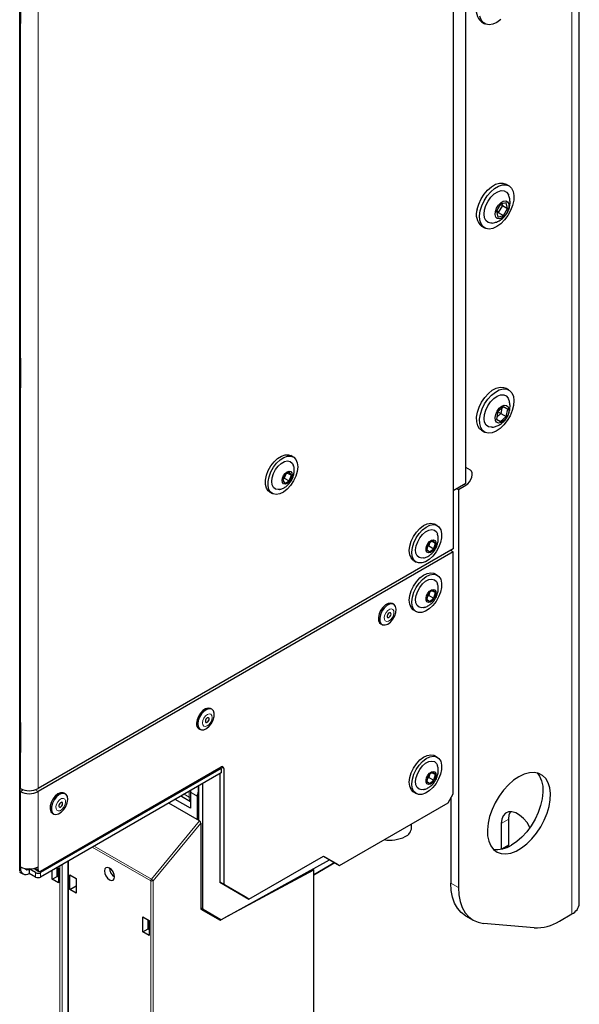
# Paper-space layout 'Blatt4' of a CAD drawing. Header units: millimetres. Extents: x 5 to 418, y 2 to 292.
# Tile 41 of 71: x 154 to 193, y 101 to 170. Entities that reach past the tile are written whole.
import ezdxf

# ---------------------------------------------------------------- set-up
doc = ezdxf.new("R2010")
doc.units = ezdxf.units.MM

psp = doc.layouts.new('Blatt4')

# ---------------------------------------------------------------- linework, layer by layer
at = {"color": 7, "linetype": 'Continuous', "lineweight": 25}
for p, q in [((193.174, 107.823), (193.174, 231.325)), ((185.237, 137.219), (185.237, 216.832)), ((185.237, 138.349), (185.237, 215.702)), ((184.353, 190.825), (184.353, 132.647)), ((154.022, 110.103), (154.022, 177.664)), ((154.054, 171.496), (154.054, 169.527)), ((154.035, 120.541), (154.035, 169.456)), ((154.054, 169.511), (154.054, 169.455)), ((186.332, 169.531), (186.544, 169.409)), ((188.244, 158.064), (188.032, 158.186)), ((187.667, 156.778), (187.373, 156.281)), ((187.79, 156.686), (187.496, 156.189)), ((187.79, 156.686), (187.626, 156.709)), ((188.059, 156.874), (187.667, 156.778)), ((187.761, 156.801), (187.79, 156.686)), ((187.79, 156.686), (188.157, 156.473)), ((187.863, 155.977), (188.157, 156.473)), ((188.157, 156.473), (188.059, 156.874)), ((187.373, 156.281), (187.471, 155.88)), ((187.397, 156.321), (187.496, 156.189)), ((187.496, 156.189), (187.401, 156.166)), ((187.471, 155.88), (187.863, 155.977)), ((187.496, 156.189), (187.863, 155.977)), ((186.332, 155.242), (186.544, 155.119)), ((154.054, 145.98), (154.054, 143.938)), ((154.054, 144.068), (154.035, 144.093)), ((188.244, 143.774), (188.032, 143.897)), ((187.478, 142.258), (187.37, 141.741)), ((187.684, 142.13), (187.399, 141.88)), ((187.684, 142.13), (187.477, 142.251)), ((187.873, 142.605), (187.478, 142.258)), ((187.763, 142.508), (187.684, 142.13)), ((187.684, 142.13), (188.052, 141.918)), ((187.87, 142.602), (188.16, 142.435)), ((188.16, 142.435), (187.873, 142.605)), ((188.052, 141.918), (188.16, 142.435)), ((187.37, 141.741), (187.657, 141.571)), ((187.657, 141.571), (188.052, 141.918)), ((186.332, 140.952), (186.544, 140.83)), ((173.158, 139.08), (172.981, 139.182)), ((172.571, 137.85), (172.415, 137.456)), ((172.624, 137.88), (172.518, 137.612)), ((172.877, 138.023), (172.571, 137.85)), ((172.759, 137.957), (173.027, 137.802)), ((173.027, 137.802), (172.877, 138.023)), ((185.55, 138.169), (185.237, 138.349)), ((172.415, 137.456), (172.565, 137.235)), ((172.518, 137.612), (172.465, 137.582)), ((172.518, 137.612), (172.488, 137.639)), ((172.518, 137.612), (172.872, 137.408)), ((172.565, 137.235), (172.872, 137.408)), ((172.872, 137.408), (173.027, 137.802)), ((185.237, 137.219), (184.353, 136.709)), ((171.507, 136.627), (171.683, 136.525)), ((184.618, 136.862), (184.707, 136.811)), ((184.707, 136.811), (185.237, 137.117)), ((184.707, 136.811), (184.707, 108.956)), ((183.234, 134.282), (183.058, 134.384)), ((182.91, 133.224), (182.607, 132.997)), ((182.689, 133.059), (182.635, 132.868)), ((182.867, 133.193), (183.1, 133.058)), ((183.1, 133.058), (182.91, 133.224)), ((182.988, 132.664), (183.1, 133.058)), ((184.353, 132.647), (155.291, 115.87)), ((184.353, 132.443), (155.291, 115.665)), ((182.607, 132.997), (182.495, 132.603)), ((182.495, 132.603), (182.685, 132.437)), ((182.635, 132.868), (182.553, 132.807)), ((182.581, 132.906), (182.635, 132.868)), ((182.635, 132.868), (182.988, 132.664)), ((182.685, 132.437), (182.988, 132.664)), ((184.353, 132.443), (184.176, 132.545)), ((184.176, 132.545), (184.176, 132.545)), ((184.353, 115.499), (184.353, 132.443)), ((181.583, 131.829), (181.76, 131.727)), ((183.234, 130.811), (183.058, 130.913)), ((182.91, 129.754), (182.607, 129.527)), ((182.689, 129.589), (182.635, 129.398)), ((182.867, 129.722), (183.1, 129.588)), ((183.1, 129.588), (182.91, 129.754)), ((182.988, 129.194), (183.1, 129.588)), ((182.607, 129.527), (182.495, 129.133)), ((182.495, 129.133), (182.685, 128.967)), ((182.635, 129.398), (182.553, 129.336)), ((182.581, 129.436), (182.635, 129.398)), ((182.635, 129.398), (182.988, 129.194)), ((182.685, 128.967), (182.988, 129.194)), ((180.183, 128.771), (180.094, 128.822)), ((181.583, 128.359), (181.76, 128.257)), ((179.278, 127.409), (179.367, 127.357)), ((167.455, 121.424), (167.366, 121.475)), ((154.054, 120.463), (154.054, 118.493)), ((166.55, 120.061), (166.639, 120.01)), ((154.035, 110.497), (154.035, 118.422)), ((154.054, 118.477), (154.054, 118.421)), ((183.234, 118.073), (183.058, 118.175)), ((155.468, 110.093), (168.107, 117.389)), ((168.107, 117.287), (155.468, 109.99)), ((168.019, 117.338), (168.107, 117.287)), ((168.019, 117.338), (168.019, 117.338)), ((168.107, 117.287), (168.107, 116.981)), ((168.284, 117.287), (168.284, 109.163)), ((168.107, 116.981), (155.468, 109.684)), ((168.019, 116.93), (168.019, 109.316)), ((182.607, 116.789), (182.495, 116.395)), ((182.635, 116.66), (182.553, 116.598)), ((182.581, 116.698), (182.635, 116.66)), ((182.91, 117.016), (182.607, 116.789)), ((182.689, 116.851), (182.635, 116.66)), ((182.635, 116.66), (182.988, 116.456)), ((182.867, 116.984), (183.1, 116.85)), ((183.1, 116.85), (182.91, 117.016)), ((182.988, 116.456), (183.1, 116.85)), ((154.054, 115.87), (154.035, 115.881)), ((166.505, 116.056), (166.505, 113.667)), ((166.814, 107.482), (166.814, 116.234)), ((182.495, 116.395), (182.685, 116.229)), ((182.685, 116.229), (182.988, 116.456)), ((154.054, 115.665), (154.035, 115.676)), ((157.202, 115.505), (157.113, 115.556)), ((165.951, 114.497), (164.877, 115.116)), ((165.328, 115.337), (165.951, 114.978)), ((165.951, 115.62), (165.951, 114.497)), ((166.428, 115.344), (166.428, 113.711)), ((181.583, 115.621), (181.76, 115.518)), ((184, 114.887), (184.353, 115.499)), ((184.176, 115.193), (184.176, 109.262)), ((166.428, 113.711), (164.435, 114.861)), ((176.398, 110.499), (184, 114.887)), ((156.297, 114.142), (156.386, 114.091)), ((188.242, 111.905), (188.242, 113.742)), ((166.594, 113.615), (166.428, 113.711)), ((166.681, 113.448), (166.681, 107.441)), ((181.434, 113.13), (181.434, 113.406)), ((187.712, 113.436), (187.712, 111.632)), ((187.803, 111.652), (188.242, 111.905)), ((188.242, 111.905), (187.803, 111.652)), ((170.052, 108.142), (175.267, 111.152)), ((175.267, 111.152), (176.398, 110.499)), ((175.267, 111.152), (176.133, 110.652)), ((154.054, 110.297), (154.054, 110.399)), ((155.291, 110.195), (155.291, 110.399)), ((156.625, 109.728), (156.625, 110.352)), ((156.628, 110.354), (156.712, 110.306)), ((156.661, 109.707), (156.661, 110.335)), ((156.712, 110.306), (156.712, 109.269)), ((157.374, 110.785), (157.374, 93.535)), ((168.137, 106.716), (175.691, 110.887)), ((174.595, 109.844), (176.063, 110.692)), ((176.063, 110.692), (174.595, 109.844)), ((175.691, 110.887), (175.691, 110.907)), ((176.133, 110.652), (176.398, 110.499)), ((154.003, 110.03), (154.235, 109.896)), ((154.672, 110.246), (154.672, 109.939)), ((155.114, 109.99), (154.672, 110.246)), ((155.114, 109.684), (154.672, 109.939)), ((155.078, 110.233), (155.343, 110.08)), ((156.27, 109.524), (156.27, 110.148)), ((156.27, 109.524), (156.625, 109.728)), ((156.664, 109.705), (156.625, 109.728)), ((156.664, 109.705), (156.712, 109.733)), ((157.511, 108.807), (157.511, 109.844)), ((157.511, 109.844), (157.953, 109.589)), ((157.953, 109.589), (157.953, 108.552)), ((168.405, 106.863), (174.595, 110.191)), ((174.515, 110.237), (174.595, 110.191)), ((174.595, 96.645), (174.595, 110.191)), ((156.712, 109.269), (156.27, 109.524)), ((157.511, 108.807), (157.953, 109.062)), ((168.019, 109.316), (168.284, 109.163)), ((169.787, 108.295), (168.019, 109.316)), ((168.284, 109.163), (170.052, 108.142)), ((157.953, 108.552), (157.511, 108.807)), ((170.052, 108.142), (169.787, 108.295)), ((166.681, 107.516), (167.777, 106.883)), ((162.634, 106.887), (163.076, 106.632)), ((162.634, 105.85), (162.634, 106.887)), ((166.681, 107.441), (168.03, 106.662)), ((166.84, 107.424), (168.076, 106.71)), ((167.731, 106.835), (167.796, 106.872)), ((167.777, 106.883), (168.076, 106.71)), ((185.212, 106.973), (185.742, 106.667)), ((191.778, 106.598), (192.662, 107.109)), ((162.989, 106.054), (162.989, 106.682)), ((163.025, 106.034), (163.025, 106.662)), ((163.076, 106.632), (163.076, 105.595)), ((168.03, 106.662), (168.112, 106.706)), ((190.01, 106.125), (186.474, 106.441)), ((162.634, 105.85), (162.989, 106.054)), ((163.076, 105.595), (162.634, 105.85)), ((163.028, 106.032), (162.989, 106.054)), ((163.028, 106.032), (163.076, 106.059))]:
    psp.add_line(p, q, dxfattribs=at)
at = {"color": 7, "linetype": 'Continuous', "lineweight": 18}
for p, q in [((192.662, 107.109), (192.662, 230.61)), ((155.291, 174.048), (155.291, 115.87)), ((154.022, 120.522), (154.022, 169.437)), ((154.054, 169.455), (154.054, 145.98)), ((154.054, 145.47), (154.022, 145.399)), ((154.054, 143.938), (154.054, 120.463)), ((185.237, 138.349), (185.55, 138.169)), ((185.149, 137.168), (185.237, 137.117)), ((154.035, 120.551), (154.04, 120.548)), ((154.022, 110.478), (154.022, 118.403)), ((154.054, 118.421), (154.054, 115.87)), ((168.284, 117.287), (168.107, 117.389)), ((154.256, 115.782), (154.054, 115.665)), ((155.088, 115.782), (155.291, 115.665)), ((166.541, 116.077), (166.541, 113.645)), ((154.054, 110.399), (154.054, 115.665)), ((155.291, 110.399), (155.291, 115.665)), ((165.514, 115.484), (165.865, 115.281)), ((165.865, 115.281), (165.865, 115.686)), ((166.428, 115.344), (165.951, 115.62)), ((188.242, 113.742), (187.712, 113.436)), ((163.221, 109.525), (166.594, 113.615)), ((166.681, 113.448), (163.352, 109.411)), ((163.177, 109.412), (159.086, 111.773)), ((159.207, 111.843), (163.221, 109.525)), ((154.022, 110.478), (154.022, 110.478)), ((154.022, 110.315), (154.054, 110.297)), ((154.148, 110.351), (154.054, 110.297)), ((155.088, 110.312), (155.291, 110.195)), ((156.813, 93.829), (156.813, 110.461)), ((156.988, 110.562), (156.988, 93.828)), ((157.411, 110.806), (157.411, 93.484)), ((154.672, 110.246), (154.663, 110.251)), ((155.114, 109.684), (155.114, 109.99)), ((155.468, 109.99), (155.468, 109.684)), ((163.177, 90.155), (163.177, 109.412)), ((163.352, 109.411), (163.352, 90.154)), ((184.176, 109.262), (184.707, 108.956)), ((166.681, 107.558), (166.814, 107.482)), ((166.84, 107.424), (166.681, 107.516))]:
    psp.add_line(p, q, dxfattribs=at)
at = {"color": 7, "linetype": 'Continuous', "lineweight": 25, "flags": 128}
for points in [[(187.684, 169.701), (187.407, 169.5), (187.129, 169.374), (186.866, 169.329), (186.631, 169.368), (186.437, 169.488), (186.295, 169.683), (186.212, 169.943)], [(154.054, 169.455), (154.04, 169.385), (154.035, 169.374)], [(186.026, 156.431), (186.134, 156.79), (186.298, 157.146), (186.51, 157.478), (186.758, 157.769), (187.029, 158.003), (187.308, 158.168), (187.581, 158.254), (187.831, 158.257), (188.032, 158.186)], [(186.238, 156.308), (186.346, 156.668), (186.51, 157.023), (186.722, 157.355), (186.97, 157.646), (187.241, 157.88), (187.52, 158.045), (187.793, 158.131), (188.043, 158.135), (188.259, 158.055), (188.428, 157.896), (188.542, 157.667), (188.593, 157.379), (188.58, 157.05), (188.503, 156.696), (188.366, 156.336), (188.176, 155.99), (187.945, 155.676), (187.684, 155.412), (187.407, 155.211), (187.129, 155.085), (186.866, 155.04), (186.631, 155.078), (186.437, 155.199), (186.295, 155.394), (186.212, 155.654), (186.193, 155.964), (186.238, 156.308)], [(186.544, 156.383), (186.642, 156.694), (186.795, 156.997), (186.993, 157.269), (187.22, 157.492), (187.46, 157.648), (187.695, 157.725), (187.908, 157.718), (188.083, 157.628), (188.207, 157.461), (188.216, 157.441)], [(187.298, 156.263), (187.378, 156.493), (187.51, 156.708), (187.677, 156.879), (187.856, 156.981), (188.022, 157.002), (188.154, 156.939), (188.233, 156.799), (188.249, 156.603), (188.199, 156.376), (188.091, 156.15), (187.939, 155.954), (187.764, 155.815), (187.588, 155.752), (187.436, 155.774), (187.329, 155.877), (187.281, 156.048), (187.298, 156.263)], [(187.064, 155.454), (186.982, 155.451), (186.786, 155.5), (186.635, 155.629), (186.541, 155.831), (186.51, 156.088), (186.544, 156.383)], [(154.035, 146.082), (154.04, 146.065), (154.054, 145.98)], [(154.054, 143.938), (154.04, 143.868), (154.035, 143.857)], [(186.549, 142.803), (186.769, 143.128), (187.023, 143.409), (187.297, 143.63), (187.576, 143.779), (187.845, 143.849), (188.09, 143.836), (188.297, 143.739), (188.456, 143.566), (188.557, 143.324), (188.595, 143.027), (188.569, 142.691), (188.48, 142.334), (188.332, 141.975), (188.133, 141.634), (187.894, 141.329), (187.629, 141.077), (187.351, 140.89), (187.075, 140.78), (186.816, 140.751), (186.589, 140.807), (186.404, 140.942), (186.274, 141.152), (186.203, 141.423), (186.197, 141.741), (186.255, 142.09), (186.375, 142.45), (186.549, 142.803)], [(186.337, 142.925), (186.557, 143.25), (186.811, 143.531), (187.085, 143.752), (187.364, 143.902), (187.633, 143.972), (187.878, 143.958), (188.032, 143.897)], [(186.773, 142.67), (186.966, 142.948), (187.19, 143.178), (187.43, 143.343), (187.667, 143.43), (187.883, 143.434), (188.064, 143.355), (188.194, 143.197), (188.215, 143.153)], [(186.332, 140.952), (186.192, 141.065), (186.061, 141.274), (185.991, 141.545), (185.985, 141.864), (186.043, 142.213), (186.163, 142.573), (186.337, 142.925)], [(187.069, 141.165), (187.009, 141.161), (186.808, 141.199), (186.651, 141.319), (186.549, 141.512), (186.51, 141.764), (186.536, 142.055), (186.626, 142.365), (186.773, 142.67)], [(187.423, 142.29), (187.572, 142.491), (187.746, 142.638), (187.923, 142.71), (188.078, 142.698), (188.191, 142.604), (188.247, 142.44), (188.237, 142.228), (188.164, 141.998), (188.037, 141.78), (187.873, 141.603), (187.695, 141.492), (187.526, 141.461), (187.389, 141.515), (187.303, 141.646), (187.279, 141.837), (187.322, 142.062), (187.423, 142.29)], [(171.507, 136.627), (171.394, 136.716), (171.27, 136.911), (171.208, 137.168), (171.211, 137.471), (171.278, 137.802), (171.407, 138.139), (171.587, 138.461), (171.81, 138.749), (172.059, 138.983), (172.32, 139.15), (172.576, 139.238), (172.812, 139.242), (172.981, 139.182)], [(173.464, 138.392), (173.428, 138.072), (173.329, 137.736), (173.174, 137.403), (172.97, 137.096), (172.733, 136.833), (172.475, 136.631), (172.215, 136.503), (171.967, 136.456), (171.748, 136.494), (171.571, 136.614), (171.447, 136.808), (171.385, 137.066), (171.387, 137.369), (171.455, 137.7), (171.583, 138.037), (171.764, 138.359), (171.986, 138.647), (172.236, 138.881), (172.497, 139.048), (172.753, 139.136), (172.989, 139.14), (173.188, 139.061), (173.34, 138.902), (173.434, 138.675), (173.464, 138.392)], [(172.194, 136.812), (172.09, 136.798), (171.905, 136.832), (171.762, 136.944), (171.672, 137.126), (171.643, 137.363), (171.677, 137.635), (171.771, 137.921), (171.917, 138.197), (172.105, 138.441), (172.318, 138.633), (172.539, 138.759), (172.751, 138.806), (172.936, 138.773), (173.079, 138.66), (173.163, 138.498)], [(173.075, 137.829), (173.046, 137.656), (172.969, 137.48), (172.853, 137.326), (172.718, 137.219), (172.583, 137.173), (172.469, 137.197), (172.393, 137.287), (172.368, 137.429), (172.396, 137.601), (172.474, 137.778), (172.589, 137.931), (172.725, 138.039), (172.86, 138.084), (172.974, 138.06), (173.049, 137.971), (173.075, 137.829)], [(185.237, 137.117), (185.365, 137.213), (185.483, 137.345), (185.579, 137.501), (185.645, 137.668), (185.677, 137.831), (185.67, 137.977), (185.627, 138.093), (185.55, 138.169)], [(181.583, 131.829), (181.547, 131.852), (181.397, 132.013), (181.305, 132.243), (181.277, 132.527), (181.315, 132.847), (181.416, 133.184), (181.573, 133.516), (181.778, 133.822), (182.016, 134.083), (182.274, 134.283), (182.535, 134.409), (182.782, 134.453), (183, 134.412), (183.058, 134.384)], [(183.147, 132.437), (182.923, 132.151), (182.673, 131.919), (182.412, 131.755), (182.156, 131.669), (181.922, 131.667), (181.724, 131.75), (181.574, 131.911), (181.482, 132.141), (181.454, 132.425), (181.492, 132.745), (181.593, 133.082), (181.75, 133.414), (181.955, 133.72), (182.193, 133.981), (182.451, 134.181), (182.711, 134.307), (182.959, 134.351), (183.177, 134.31), (183.352, 134.188), (183.474, 133.991), (183.534, 133.732), (183.529, 133.427), (183.459, 133.096), (183.329, 132.759), (183.147, 132.437)], [(182.272, 132.015), (182.145, 132), (181.964, 132.043), (181.826, 132.163), (181.742, 132.351), (181.72, 132.593), (181.76, 132.868), (181.861, 133.153), (182.012, 133.427), (182.203, 133.667), (182.418, 133.852), (182.639, 133.969), (182.849, 134.008), (183.03, 133.966), (183.168, 133.846), (183.241, 133.695)], [(183.018, 132.639), (182.895, 132.495), (182.758, 132.402), (182.626, 132.375), (182.521, 132.417), (182.458, 132.522), (182.446, 132.674), (182.488, 132.85), (182.577, 133.023), (182.7, 133.167), (182.837, 133.259), (182.969, 133.287), (183.074, 133.245), (183.137, 133.14), (183.149, 132.988), (183.107, 132.812), (183.018, 132.639)], [(181.583, 128.359), (181.547, 128.381), (181.397, 128.543), (181.305, 128.772), (181.277, 129.056), (181.315, 129.377), (181.416, 129.714), (181.573, 130.045), (181.778, 130.352), (182.016, 130.613), (182.274, 130.813), (182.535, 130.938), (182.782, 130.982), (183, 130.942), (183.058, 130.913)], [(183.147, 128.967), (182.923, 128.681), (182.673, 128.449), (182.412, 128.285), (182.156, 128.199), (181.922, 128.197), (181.724, 128.279), (181.574, 128.441), (181.482, 128.67), (181.454, 128.954), (181.492, 129.275), (181.593, 129.612), (181.75, 129.943), (181.955, 130.25), (182.193, 130.511), (182.451, 130.711), (182.711, 130.836), (182.959, 130.88), (183.177, 130.84), (183.352, 130.717), (183.474, 130.52), (183.534, 130.261), (183.529, 129.957), (183.459, 129.625), (183.329, 129.288), (183.147, 128.967)], [(182.272, 128.544), (182.145, 128.53), (181.964, 128.572), (181.826, 128.693), (181.742, 128.881), (181.72, 129.123), (181.76, 129.397), (181.861, 129.683), (182.012, 129.957), (182.203, 130.196), (182.418, 130.382), (182.639, 130.499), (182.849, 130.538), (183.03, 130.496), (183.168, 130.375), (183.241, 130.225)], [(183.018, 129.168), (182.895, 129.024), (182.758, 128.932), (182.626, 128.904), (182.521, 128.946), (182.458, 129.052), (182.446, 129.204), (182.488, 129.38), (182.577, 129.553), (182.7, 129.696), (182.837, 129.789), (182.969, 129.816), (183.074, 129.774), (183.137, 129.669), (183.149, 129.517), (183.107, 129.341), (183.018, 129.168)], [(180.094, 128.822), (179.972, 128.859), (179.794, 128.832), (179.604, 128.728), (179.423, 128.556), (179.27, 128.338), (179.163, 128.095), (179.112, 127.854), (179.124, 127.641), (179.196, 127.48), (179.278, 127.409)], [(180.061, 128.808), (179.882, 128.781), (179.692, 128.677), (179.511, 128.505), (179.359, 128.287), (179.251, 128.044), (179.201, 127.803), (179.212, 127.59), (179.285, 127.429), (179.41, 127.337), (179.575, 127.324), (179.762, 127.391), (179.95, 127.53), (180.119, 127.728), (180.251, 127.962), (180.331, 128.208), (180.351, 128.437), (180.308, 128.627), (180.208, 128.755), (180.061, 128.808)], [(179.929, 128.184), (179.88, 128.175), (179.828, 128.141), (179.782, 128.087), (179.748, 128.023), (179.731, 127.957), (179.735, 127.899), (179.758, 127.859), (179.797, 127.842), (179.846, 127.852), (179.898, 127.886), (179.944, 127.939), (179.978, 128.004), (179.995, 128.07), (179.991, 128.128), (179.968, 128.168), (179.929, 128.184)], [(167.366, 121.475), (167.356, 121.48), (167.199, 121.512), (167.016, 121.464), (166.826, 121.34), (166.651, 121.154), (166.509, 120.927), (166.416, 120.682), (166.381, 120.446)], [(166.47, 120.395), (166.498, 120.194), (166.585, 120.05), (166.723, 119.978), (166.896, 119.986), (167.085, 120.074), (167.27, 120.231), (167.43, 120.44), (167.55, 120.68), (167.614, 120.924), (167.618, 121.145), (167.559, 121.32), (167.445, 121.429), (167.287, 121.461), (167.104, 121.413), (166.915, 121.289), (166.739, 121.103), (166.597, 120.876), (166.504, 120.631), (166.47, 120.395)], [(167.003, 120.592), (167.012, 120.538), (167.04, 120.504), (167.082, 120.495), (167.133, 120.511), (167.184, 120.551), (167.227, 120.609), (167.257, 120.675), (167.268, 120.74), (167.258, 120.793), (167.23, 120.827), (167.188, 120.837), (167.137, 120.82), (167.086, 120.78), (167.043, 120.723), (167.013, 120.656), (167.003, 120.592)], [(154.035, 120.565), (154.04, 120.549), (154.053, 120.485)], [(154.054, 118.421), (154.04, 118.351), (154.035, 118.34)], [(181.583, 115.621), (181.547, 115.643), (181.397, 115.805), (181.305, 116.034), (181.277, 116.318), (181.315, 116.639), (181.416, 116.976), (181.573, 117.307), (181.778, 117.614), (182.016, 117.875), (182.274, 118.075), (182.535, 118.2), (182.782, 118.244), (183, 118.204), (183.058, 118.175)], [(183.147, 116.229), (182.923, 115.943), (182.673, 115.711), (182.412, 115.547), (182.156, 115.461), (181.922, 115.459), (181.724, 115.541), (181.574, 115.702), (181.482, 115.932), (181.454, 116.216), (181.492, 116.537), (181.593, 116.873), (181.75, 117.205), (181.955, 117.512), (182.193, 117.773), (182.451, 117.972), (182.711, 118.098), (182.959, 118.142), (183.177, 118.102), (183.352, 117.979), (183.474, 117.782), (183.534, 117.523), (183.529, 117.219), (183.459, 116.887), (183.329, 116.55), (183.147, 116.229)], [(182.272, 115.806), (182.145, 115.792), (181.964, 115.834), (181.826, 115.955), (181.742, 116.143), (181.72, 116.384), (181.76, 116.659), (181.861, 116.945), (182.012, 117.219), (182.203, 117.458), (182.418, 117.644), (182.639, 117.761), (182.849, 117.8), (183.03, 117.758), (183.168, 117.637), (183.241, 117.487)], [(183.018, 116.43), (182.895, 116.286), (182.758, 116.194), (182.626, 116.166), (182.521, 116.208), (182.458, 116.313), (182.446, 116.466), (182.488, 116.642), (182.577, 116.815), (182.7, 116.958), (182.837, 117.051), (182.969, 117.078), (183.074, 117.036), (183.137, 116.931), (183.149, 116.779), (183.107, 116.603), (183.018, 116.43)], [(188.949, 116.703), (188.576, 116.451), (188.213, 116.133), (187.872, 115.757), (187.561, 115.336), (187.291, 114.88), (187.068, 114.403), (186.899, 113.919), (186.789, 113.442), (186.742, 112.985), (186.758, 112.562), (186.836, 112.185), (186.976, 111.864), (187.173, 111.609), (187.42, 111.427), (187.712, 111.323), (188.039, 111.301), (188.393, 111.361), (188.762, 111.501), (189.137, 111.717), (189.506, 112.004), (189.86, 112.352), (190.187, 112.752), (190.478, 113.192), (190.726, 113.66), (190.922, 114.142), (191.062, 114.624), (191.141, 115.093), (191.157, 115.534), (191.109, 115.936), (191, 116.287), (190.831, 116.576), (190.608, 116.795), (190.338, 116.938), (190.027, 117.001), (189.685, 116.983), (189.323, 116.882), (188.949, 116.703)], [(190.224, 116.972), (190.392, 116.746), (190.532, 116.425), (190.611, 116.047), (190.627, 115.624), (190.579, 115.167), (190.469, 114.69), (190.301, 114.206), (190.078, 113.73), (189.807, 113.274), (189.497, 112.852), (189.155, 112.477), (188.792, 112.158), (188.419, 111.906)], [(157.113, 115.556), (157.038, 115.585), (156.867, 115.582), (156.678, 115.499), (156.493, 115.346), (156.33, 115.138), (156.208, 114.9), (156.14, 114.656), (156.133, 114.432), (156.188, 114.254), (156.297, 114.142)], [(157.262, 115.458), (157.126, 115.534), (156.955, 115.531), (156.767, 115.448), (156.581, 115.295), (156.418, 115.087), (156.296, 114.849), (156.228, 114.605), (156.221, 114.381), (156.277, 114.203), (156.388, 114.09), (156.543, 114.053), (156.725, 114.097), (156.915, 114.216), (157.092, 114.399), (157.236, 114.625), (157.332, 114.87), (157.37, 115.107), (157.346, 115.31), (157.262, 115.458)], [(165.328, 115.337), (165.325, 115.339), (165.297, 115.359)], [(165.966, 115.748), (165.957, 115.703), (165.951, 115.62)], [(156.99, 114.898), (156.952, 114.917), (156.903, 114.91), (156.851, 114.878), (156.804, 114.826), (156.769, 114.762), (156.751, 114.696), (156.753, 114.637), (156.775, 114.595), (156.812, 114.576), (156.861, 114.583), (156.913, 114.615), (156.96, 114.667), (156.995, 114.732), (157.013, 114.798), (157.011, 114.857), (156.99, 114.898)], [(189.724, 113.151), (189.721, 113.156), (189.514, 113.488), (189.268, 113.778), (188.999, 114.01), (188.722, 114.17), (188.453, 114.249), (188.208, 114.242), (188.001, 114.149), (187.844, 113.977), (187.745, 113.734), (187.712, 113.436)], [(188.242, 113.742), (188.276, 114.041), (188.358, 114.256)], [(160.294, 109.496), (160.429, 109.449), (160.544, 109.471), (160.62, 109.559), (160.647, 109.7), (160.62, 109.871), (160.544, 110.048), (160.429, 110.203), (160.294, 110.312), (160.159, 110.359), (160.044, 110.337), (159.967, 110.249), (159.94, 110.108), (159.967, 109.936), (160.044, 109.759), (160.159, 109.605), (160.294, 109.496)], [(185.212, 106.973), (185.212, 106.973), (184.907, 107.199), (184.65, 107.494), (184.445, 107.855), (184.297, 108.275), (184.207, 108.747), (184.176, 109.262)], [(184.707, 108.956), (184.737, 108.441), (184.827, 107.969), (184.976, 107.549), (185.18, 107.188), (185.437, 106.893), (185.742, 106.667), (186.09, 106.516), (186.474, 106.441)]]:
    psp.add_lwpolyline(points, dxfattribs=at)
at = {"color": 7, "linetype": 'Continuous', "lineweight": 18, "flags": 128}
for points in [[(180.033, 128.456), (179.906, 128.432), (179.772, 128.343), (179.653, 128.205), (179.565, 128.038), (179.522, 127.866), (179.532, 127.718), (179.592, 127.614), (179.693, 127.571), (179.82, 127.595), (179.954, 127.683), (180.073, 127.822), (180.161, 127.989), (180.204, 128.16), (180.194, 128.309), (180.134, 128.413), (180.033, 128.456)], [(166.792, 120.474), (166.816, 120.336), (166.888, 120.248), (166.998, 120.223), (167.129, 120.266), (167.261, 120.37), (167.374, 120.518), (167.45, 120.69), (167.478, 120.857), (167.454, 120.996), (167.382, 121.084), (167.272, 121.108), (167.141, 121.065), (167.009, 120.962), (166.896, 120.813), (166.82, 120.642), (166.792, 120.474)], [(157.16, 115.14), (157.062, 115.188), (156.937, 115.17), (156.803, 115.087), (156.681, 114.952), (156.59, 114.786), (156.543, 114.614), (156.548, 114.462), (156.604, 114.354), (156.702, 114.305), (156.827, 114.324), (156.961, 114.407), (157.083, 114.541), (157.174, 114.707), (157.221, 114.879), (157.216, 115.031), (157.16, 115.14)]]:
    psp.add_lwpolyline(points, dxfattribs=at)
at = {"color": 7, "linetype": 'Continuous', "lineweight": 25}
for centre, radius, start, end in [((187.025, 170.343), 1.068, 159.29905, 229.49972), ((187.025, 156.053), 1.068, 159.29908, 229.49968), ((166.776, 120.39), 0.399, 171.911, 235.4813), ((168.176, 117.305), 0.109, 350.78531, 129.20357), ((154.672, 117.064), 1.345, 242.60959, 297.39041), ((154.672, 116.86), 1.345, 242.60959, 297.39041), ((180.713, 113.183), 0.722, 292.88641, 355.79323), ((179.93, 114.598), 2.337, 259.77811, 297.09185), ((187.446, 113.364), 1.752, 260.07893, 303.71637), ((154.011, 110.499), 0.024, 297.49286, 355.26538), ((154.431, 110.236), 0.382, 170.78611, 309.20314), ((154.672, 111.593), 1.345, 242.60959, 297.39041), ((154.534, 110.413), 0.217, 216.33284, 309.57157), ((155.13, 110.319), 0.1, 193.25185, 238.36079), ((161.037, 110.333), 0.744, 181.6019, 238.39268), ((153.997, 110.105), 0.025, 289.62971, 355.09192), ((155.291, 110.332), 0.384, 242.60941, 297.39059), ((155.291, 110.025), 0.384, 242.60941, 297.39059), ((155.399, 110.177), 0.109, 170.78595, 309.2033), ((192.298, 107.91), 0.88, 294.37439, 354.30541), ((190.136, 109.19), 3.068, 267.64221, 302.34926)]:
    psp.add_arc(centre, radius, start, end, dxfattribs=at)
at = {"color": 7, "linetype": 'Continuous', "lineweight": 18}
for centre, radius, start, end in [((154.011, 169.458), 0.0241, 297.54806, 354.64024), ((154.011, 120.543), 0.024, 297.49286, 355.26538), ((154.011, 118.424), 0.0241, 297.54406, 354.58328), ((165.949, 115.44), 0.18, 241.92049, 270.5265), ((163.369, 109.403), 0.192, 140.2284, 177.36063), ((163.265, 109.583), 0.193, 242.65609, 296.76611), ((162.962, 109.098), 0.5, 38.73882, 58.82077)]:
    psp.add_arc(centre, radius, start, end, dxfattribs=at)
for centre, major_axis, ratio, start_param, end_param in [((154.089, 169.48), (0.0462, 0.0887), 0.546409, 1.315828, 2.332537), ((154.089, 120.565), (0.0462, 0.0887), 0.546409, 2.332537, 3.394553), ((154.052, 120.584), (0.0214, 0.0453), 0.514298, 3.32574, 3.603779), ((154.089, 118.446), (0.0462, 0.0887), 0.546409, 1.315828, 2.332537), ((166.403, 115.583), (0.383, 0.645), 0.585717, 2.3636, 2.937337)]:
    psp.add_ellipse(centre, major_axis=major_axis, ratio=ratio, start_param=start_param, end_param=end_param, dxfattribs=at)
at = {"color": 7, "linetype": 'Continuous', "lineweight": 25}
for centre, major_axis, ratio, start_param, end_param in [((166.775, 115.552), (0.244, 0.437), 0.567218, 1.669994, 2.347686), ((166.593, 113.498), (-0.053, 0.124), 0.570543, 4.074198, 5.636268), ((166.902, 107.533), (0.063, 0.108), 0.579895, 2.358314, 3.143712), ((168.139, 106.818), (0.063, 0.108), 0.579895, 3.143712, 3.911657)]:
    psp.add_ellipse(centre, major_axis=major_axis, ratio=ratio, start_param=start_param, end_param=end_param, dxfattribs=at)
for points, knots in [([(154.035, 169.456), (154.035, 169.46), (154.035, 169.468), (154.04, 169.485), (154.046, 169.5), (154.052, 169.508), (154.054, 169.511)], [0, 0, 0, 0, 0.273493, 0.5519082, 0.8591449, 1, 1, 1, 1]), ([(187.064, 155.46), (187.127, 155.468), (187.281, 155.486), (187.511, 155.578), (187.746, 155.721), (187.956, 155.917), (188.139, 156.169), (188.269, 156.464), (188.332, 156.778), (188.322, 157.081), (188.28, 157.304), (188.223, 157.413), (188.212, 157.435)], [0, 0, 0, 0, 0.072745, 0.175338, 0.278029, 0.384542, 0.499665, 0.628931, 0.746711, 0.860181, 0.972617, 1, 1, 1, 1]), ([(187.074, 141.168), (187.082, 141.169), (187.182, 141.171), (187.367, 141.23), (187.615, 141.343), (187.839, 141.51), (188.039, 141.728), (188.199, 141.996), (188.301, 142.296), (188.336, 142.603), (188.311, 142.893), (188.244, 143.068), (188.213, 143.149)], [0, 0, 0, 0, 0.009808, 0.113881, 0.216391, 0.320467, 0.430328, 0.551116, 0.672169, 0.788321, 0.901337, 1, 1, 1, 1]), ([(172.199, 136.816), (172.207, 136.817), (172.298, 136.828), (172.464, 136.901), (172.686, 137.036), (172.887, 137.229), (173.06, 137.477), (173.179, 137.766), (173.217, 137.989), (173.22, 138.105), (173.22, 138.121)], [0, 0, 0, 0, 0.013267, 0.155343, 0.30016, 0.453681, 0.620864, 0.804365, 0.972147, 1, 1, 1, 1]), ([(173.22, 138.121), (173.218, 138.218), (173.215, 138.346), (173.169, 138.464), (173.158, 138.492)], [0, 0, 0, 0, 0.756047, 1, 1, 1, 1]), ([(183.058, 132.571), (183.098, 132.637), (183.196, 132.802), (183.284, 133.081), (183.302, 133.381), (183.285, 133.584), (183.244, 133.678), (183.24, 133.688)], [0, 0, 0, 0, 0.197778, 0.488342, 0.735912, 0.973499, 1, 1, 1, 1]), ([(182.279, 132.022), (182.3, 132.025), (182.404, 132.04), (182.58, 132.123), (182.799, 132.268), (182.956, 132.427), (183.034, 132.537), (183.058, 132.571)], [0, 0, 0, 0, 0.064501, 0.323238, 0.588794, 0.872063, 1, 1, 1, 1]), ([(183.058, 129.101), (183.098, 129.167), (183.196, 129.331), (183.284, 129.61), (183.302, 129.911), (183.285, 130.113), (183.244, 130.208), (183.24, 130.217)], [0, 0, 0, 0, 0.197776, 0.488341, 0.735911, 0.973502, 1, 1, 1, 1]), ([(182.279, 128.551), (182.3, 128.554), (182.404, 128.57), (182.58, 128.653), (182.799, 128.797), (182.956, 128.956), (183.034, 129.066), (183.058, 129.101)], [0, 0, 0, 0, 0.064501, 0.323238, 0.588794, 0.87206, 1, 1, 1, 1]), ([(154.035, 120.534), (154.035, 120.534), (154.035, 120.534), (154.035, 120.538), (154.035, 120.541)], [0, 0, 0, 0, 0.446277, 1, 1, 1, 1]), ([(154.035, 118.422), (154.035, 118.426), (154.035, 118.435), (154.04, 118.452), (154.046, 118.467), (154.052, 118.475), (154.054, 118.477)], [0, 0, 0, 0, 0.273495, 0.551913, 0.859175, 1, 1, 1, 1]), ([(183.058, 116.363), (183.098, 116.429), (183.196, 116.593), (183.284, 116.872), (183.302, 117.172), (183.285, 117.375), (183.244, 117.47), (183.24, 117.479)], [0, 0, 0, 0, 0.1977761, 0.488341, 0.7359111, 0.9734993, 1, 1, 1, 1]), ([(182.279, 115.813), (182.3, 115.816), (182.404, 115.832), (182.58, 115.915), (182.799, 116.059), (182.956, 116.218), (183.034, 116.328), (183.058, 116.363)], [0, 0, 0, 0, 0.064501, 0.323237, 0.588794, 0.87206, 1, 1, 1, 1])]:
    psp.add_open_spline(points, degree=3, knots=knots, dxfattribs=at)

doc.saveas('drawing.dxf')
